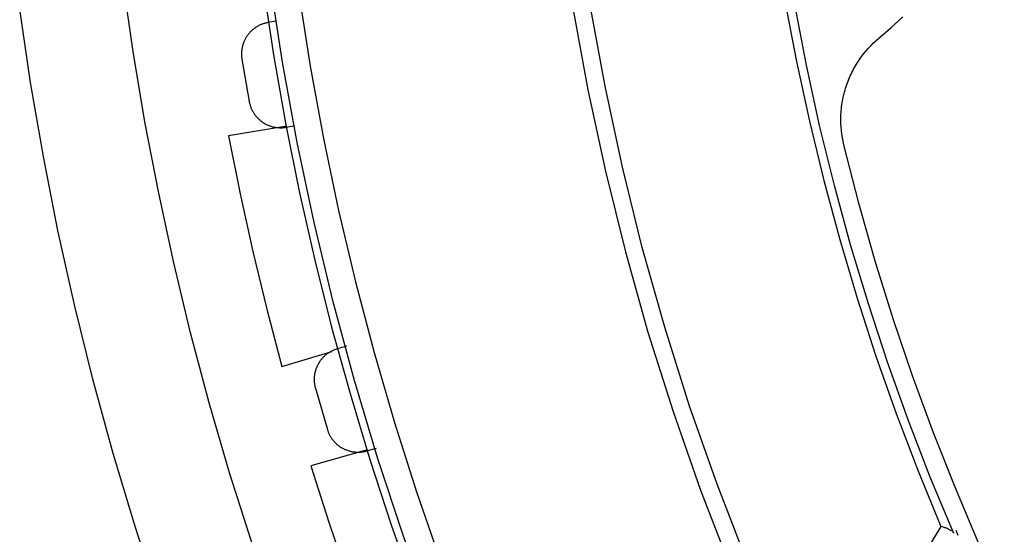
# Model space of a CAD drawing. Header units: millimetres. Extents: x 129 to 629, y 1269 to 1769.
# Tile 17 of 87: x 316 to 335, y 1410 to 1420. Entities that reach past the tile are written whole.
import ezdxf

# ---------------------------------------------------------------- set-up
doc = ezdxf.new("R2010")
doc.units = ezdxf.units.MM
doc.layers.add('ROXX_B.FLEX mini', color=7, linetype='Continuous', true_color=0x000000)

msp = doc.modelspace()

# ---------------------------------------------------------------- linework, layer by layer
at = {"layer": 'ROXX_B.FLEX mini', "color": 18, "lineweight": -3, "true_color": 0x000000}
for points in [[(321.127, 1434.37), (320.992, 1432.99), (320.892, 1431.605), (320.826, 1430.216), (320.796, 1428.824), (320.802, 1427.431), (320.843, 1426.038), (320.919, 1424.647), (321.03, 1423.259), (321.177, 1421.875), (321.359, 1420.496), (321.575, 1419.124), (321.826, 1417.76), (322.11, 1416.406), (322.428, 1415.062), (322.779, 1413.73), (323.162, 1412.411), (323.577, 1411.107), (324.022, 1409.817), (324.498, 1408.544), (325.003, 1407.289), (325.536, 1406.051), (326.097, 1404.833)], [(320.147, 1428.339), (320.162, 1427.048), (320.208, 1425.754), (320.283, 1424.46), (320.389, 1423.166), (320.526, 1421.874), (320.693, 1420.584), (320.89, 1419.298), (321.118, 1418.016), (321.375, 1416.74), (321.663, 1415.471), (321.98, 1414.21), (322.326, 1412.957), (322.701, 1411.714), (323.104, 1410.482), (323.536, 1409.262), (323.995, 1408.055)], [(325.645, 1404.618), (325.011, 1406.002), (324.413, 1407.406), (323.853, 1408.829), (323.332, 1410.271), (322.85, 1411.728), (322.409, 1413.2), (322.008, 1414.685), (321.649, 1416.181), (321.331, 1417.686), (321.056, 1419.199), (320.822, 1420.718), (320.632, 1422.241), (320.484, 1423.767), (320.378, 1425.293), (320.315, 1426.818), (320.294, 1428.339)], [(329.817, 1428.339), (329.831, 1427.197), (329.874, 1426.053), (329.946, 1424.909), (330.046, 1423.765), (330.176, 1422.622), (330.334, 1421.482), (330.521, 1420.345), (330.737, 1419.213), (330.981, 1418.087), (331.253, 1416.968), (331.554, 1415.856), (331.881, 1414.754), (332.236, 1413.662), (332.618, 1412.58), (333.026, 1411.511), (333.46, 1410.454)], [(333.702, 1410.32), (333.26, 1411.383), (332.844, 1412.46), (332.455, 1413.548), (332.093, 1414.648), (331.759, 1415.759), (331.453, 1416.878), (331.175, 1418.006), (330.926, 1419.14), (330.706, 1420.281), (330.515, 1421.427), (330.353, 1422.576), (330.221, 1423.728), (330.119, 1424.881), (330.046, 1426.035), (330.002, 1427.188), (329.987, 1428.339)], [(325.861, 1427.968), (325.897, 1426.421), (325.981, 1424.87), (326.114, 1423.319), (326.296, 1421.768), (326.527, 1420.221), (326.808, 1418.679), (327.137, 1417.146), (327.514, 1415.623), (327.94, 1414.112), (328.413, 1412.617), (328.932, 1411.139), (329.496, 1409.679), (330.105, 1408.242), (330.758, 1406.827), (331.452, 1405.438), (332.186, 1404.076)], [(332.474, 1404.237), (331.744, 1405.59), (331.054, 1406.97), (330.407, 1408.375), (329.802, 1409.803), (329.241, 1411.253), (328.725, 1412.721), (328.255, 1414.207), (327.833, 1415.707), (327.458, 1417.22), (327.131, 1418.743), (326.852, 1420.274), (326.622, 1421.811), (326.441, 1423.352), (326.309, 1424.893), (326.226, 1426.434), (326.19, 1427.971)], [(328.941, 1393.817), (328.094, 1394.99), (327.279, 1396.181), (326.495, 1397.39), (325.743, 1398.615), (325.024, 1399.855), (324.338, 1401.108), (323.685, 1402.373), (323.065, 1403.649), (322.479, 1404.935), (321.927, 1406.229), (321.409, 1407.53), (320.924, 1408.837), (320.474, 1410.149), (320.057, 1411.464), (319.673, 1412.781), (319.323, 1414.098), (319.006, 1415.416), (318.721, 1416.732), (318.468, 1418.045), (318.248, 1419.355), (318.058, 1420.66)], [(320.932, 1419.969), (320.78, 1419.943)], [(332.29, 1419.65), (332.518, 1419.846), (332.742, 1420.049)], [(320.78, 1419.943), (320.767, 1419.941), (320.754, 1419.938), (320.74, 1419.935), (320.727, 1419.932), (320.714, 1419.928), (320.701, 1419.924), (320.687, 1419.92), (320.674, 1419.915), (320.661, 1419.91), (320.648, 1419.905), (320.635, 1419.899), (320.622, 1419.893), (320.608, 1419.886), (320.596, 1419.879), (320.583, 1419.872), (320.57, 1419.865), (320.557, 1419.857), (320.545, 1419.849), (320.533, 1419.84), (320.52, 1419.831), (320.508, 1419.822), (320.497, 1419.812), (320.485, 1419.803), (320.474, 1419.792), (320.463, 1419.782), (320.452, 1419.771), (320.441, 1419.76), (320.431, 1419.748), (320.421, 1419.737), (320.411, 1419.725), (320.402, 1419.712), (320.393, 1419.7), (320.384, 1419.687), (320.375, 1419.674), (320.367, 1419.661), (320.359, 1419.648), (320.352, 1419.634), (320.345, 1419.621), (320.338, 1419.607), (320.332, 1419.593), (320.326, 1419.579), (320.32, 1419.565), (320.315, 1419.551), (320.31, 1419.536), (320.306, 1419.522), (320.302, 1419.507), (320.298, 1419.493), (320.295, 1419.478), (320.292, 1419.464), (320.289, 1419.449), (320.287, 1419.435), (320.285, 1419.421), (320.284, 1419.406), (320.283, 1419.392), (320.282, 1419.378), (320.281, 1419.363), (320.281, 1419.349), (320.282, 1419.335), (320.282, 1419.322), (320.283, 1419.308), (320.284, 1419.294), (320.285, 1419.281), (320.287, 1419.268), (320.289, 1419.255)], [(331.631, 1417.644), (331.617, 1417.708), (331.604, 1417.774), (331.593, 1417.841), (331.585, 1417.908), (331.579, 1417.976), (331.576, 1418.045), (331.574, 1418.115), (331.575, 1418.184), (331.577, 1418.219), (331.579, 1418.254), (331.582, 1418.289), (331.585, 1418.325), (331.589, 1418.36), (331.594, 1418.395), (331.599, 1418.43), (331.605, 1418.465), (331.611, 1418.5), (331.618, 1418.535), (331.626, 1418.569), (331.635, 1418.604), (331.644, 1418.638), (331.653, 1418.673), (331.663, 1418.707), (331.674, 1418.741), (331.686, 1418.775), (331.698, 1418.808), (331.71, 1418.842), (331.724, 1418.875), (331.737, 1418.908), (331.752, 1418.94), (331.767, 1418.973), (331.782, 1419.005), (331.798, 1419.036), (331.815, 1419.068), (331.832, 1419.099), (331.849, 1419.129), (331.868, 1419.159), (331.886, 1419.189), (331.905, 1419.219), (331.925, 1419.248), (331.965, 1419.305), (332.007, 1419.36), (332.051, 1419.413), (332.096, 1419.464), (332.143, 1419.514), (332.191, 1419.561), (332.24, 1419.607), (332.29, 1419.65)], [(320.289, 1419.255), (320.426, 1418.458)], [(320.426, 1418.458), (320.429, 1418.445), (320.431, 1418.431), (320.435, 1418.418), (320.438, 1418.405), (320.442, 1418.392), (320.446, 1418.379), (320.45, 1418.365), (320.455, 1418.352), (320.46, 1418.339), (320.466, 1418.326), (320.472, 1418.313), (320.478, 1418.3), (320.484, 1418.287), (320.491, 1418.274), (320.499, 1418.261), (320.506, 1418.248), (320.514, 1418.236), (320.522, 1418.223), (320.531, 1418.211), (320.54, 1418.199), (320.549, 1418.187), (320.559, 1418.176), (320.569, 1418.164), (320.579, 1418.153), (320.59, 1418.142), (320.601, 1418.131), (320.612, 1418.12), (320.624, 1418.11), (320.635, 1418.1), (320.647, 1418.091), (320.66, 1418.081), (320.672, 1418.072), (320.685, 1418.064), (320.698, 1418.055), (320.711, 1418.047), (320.725, 1418.039), (320.738, 1418.032), (320.752, 1418.025), (320.766, 1418.019), (320.78, 1418.012), (320.794, 1418.006), (320.808, 1418.001), (320.822, 1417.996), (320.837, 1417.991), (320.851, 1417.987), (320.866, 1417.983), (320.88, 1417.979), (320.895, 1417.976), (320.909, 1417.973), (320.924, 1417.971), (320.938, 1417.969), (320.952, 1417.967), (320.967, 1417.966), (320.981, 1417.965), (320.995, 1417.964), (321.01, 1417.963), (321.024, 1417.963), (321.038, 1417.964), (321.051, 1417.964), (321.065, 1417.965), (321.079, 1417.967), (321.092, 1417.968), (321.105, 1417.97), (321.118, 1417.972)], [(334.654, 1409.084), (334.183, 1410.117), (333.738, 1411.163), (333.319, 1412.22), (332.927, 1413.288), (332.562, 1414.365), (332.224, 1415.451), (331.914, 1416.544), (331.631, 1417.644)], [(321.673, 1413.058), (321.899, 1412.281)], [(321.899, 1412.281), (321.903, 1412.269), (321.907, 1412.256), (321.912, 1412.243), (321.917, 1412.23), (321.922, 1412.218), (321.928, 1412.205), (321.934, 1412.192), (321.94, 1412.18), (321.946, 1412.167), (321.953, 1412.155), (321.961, 1412.143), (321.968, 1412.13), (321.976, 1412.118), (321.985, 1412.106), (321.993, 1412.094), (322.002, 1412.082), (322.012, 1412.071), (322.021, 1412.059), (322.031, 1412.048), (322.042, 1412.037), (322.052, 1412.027), (322.063, 1412.016), (322.074, 1412.006), (322.086, 1411.996), (322.098, 1411.986), (322.11, 1411.976), (322.122, 1411.967), (322.135, 1411.958), (322.147, 1411.95), (322.161, 1411.942), (322.174, 1411.934), (322.187, 1411.926), (322.201, 1411.919), (322.215, 1411.912), (322.229, 1411.906), (322.243, 1411.9), (322.257, 1411.894), (322.272, 1411.888), (322.286, 1411.883), (322.301, 1411.879), (322.315, 1411.875), (322.33, 1411.871), (322.345, 1411.867), (322.36, 1411.864), (322.375, 1411.862), (322.389, 1411.859), (322.404, 1411.857), (322.419, 1411.856), (322.434, 1411.855), (322.448, 1411.854), (322.463, 1411.853), (322.478, 1411.853), (322.492, 1411.854), (322.506, 1411.854), (322.521, 1411.855), (322.535, 1411.856), (322.549, 1411.858), (322.562, 1411.86), (322.576, 1411.862), (322.59, 1411.865), (322.603, 1411.867), (322.616, 1411.87), (322.629, 1411.874), (322.642, 1411.877)], [(333.46, 1410.454), (332.541, 1408.941)], [(333.658, 1410.369), (333.654, 1410.372), (333.65, 1410.374), (333.641, 1410.38), (333.631, 1410.386), (333.621, 1410.392), (333.611, 1410.398), (333.6, 1410.403), (333.588, 1410.409), (333.576, 1410.414), (333.563, 1410.419), (333.55, 1410.425), (333.536, 1410.43), (333.522, 1410.435), (333.492, 1410.445), (333.46, 1410.454)], [(333.741, 1410.382), (333.781, 1410.288)]]:
    msp.add_lwpolyline(points, dxfattribs=at)
at = {"layer": 'ROXX_B.FLEX mini', "color": 18, "true_color": 0x000000}
for points in [[(327.079, 1392.972), (326.186, 1394.23), (325.328, 1395.507), (324.504, 1396.802), (323.717, 1398.114), (322.965, 1399.441), (322.25, 1400.782), (321.572, 1402.135), (320.931, 1403.499), (320.327, 1404.872), (319.76, 1406.254), (319.23, 1407.642), (318.738, 1409.034), (318.282, 1410.431), (317.863, 1411.83), (317.481, 1413.23), (317.135, 1414.629), (316.824, 1416.027), (316.549, 1417.422), (316.309, 1418.812), (316.102, 1420.198)], [(327.079, 1392.972), (326.186, 1394.23), (325.328, 1395.507), (324.504, 1396.802), (323.717, 1398.114), (322.965, 1399.441), (322.25, 1400.782), (321.572, 1402.135), (320.931, 1403.499), (320.327, 1404.872), (319.76, 1406.254), (319.23, 1407.642), (318.738, 1409.034), (318.282, 1410.431), (317.863, 1411.83), (317.481, 1413.23), (317.135, 1414.629), (316.824, 1416.027), (316.549, 1417.422), (316.309, 1418.812), (316.102, 1420.198)], [(321.136, 1417.991), (320.037, 1417.812)], [(321.136, 1417.991), (320.037, 1417.812)], [(321.118, 1417.972), (321.277, 1417.999)], [(321.118, 1417.972), (321.277, 1417.999)], [(320.037, 1417.812), (320.255, 1416.719), (320.496, 1415.63), (320.757, 1414.545), (321.04, 1413.467)], [(320.037, 1417.812), (320.255, 1416.719), (320.496, 1415.63), (320.757, 1414.545), (321.04, 1413.467)], [(322.257, 1413.848), (322.082, 1413.797)], [(322.257, 1413.848), (322.082, 1413.797)], [(321.04, 1413.467), (321.983, 1413.751)], [(321.04, 1413.467), (321.983, 1413.751)], [(322.082, 1413.797), (322.07, 1413.793), (322.057, 1413.789), (322.044, 1413.785), (322.031, 1413.78), (322.019, 1413.775), (322.006, 1413.769), (321.993, 1413.764), (321.981, 1413.757), (321.968, 1413.751), (321.956, 1413.744), (321.943, 1413.737), (321.931, 1413.729), (321.919, 1413.721), (321.906, 1413.713), (321.895, 1413.705), (321.883, 1413.696), (321.871, 1413.686), (321.86, 1413.677), (321.848, 1413.667), (321.837, 1413.657), (321.826, 1413.646), (321.816, 1413.635), (321.805, 1413.624), (321.795, 1413.613), (321.786, 1413.601), (321.776, 1413.589), (321.767, 1413.577), (321.758, 1413.564), (321.749, 1413.551), (321.741, 1413.538), (321.733, 1413.525), (321.725, 1413.512), (321.718, 1413.498), (321.711, 1413.484), (321.704, 1413.47), (321.698, 1413.456), (321.692, 1413.442), (321.687, 1413.428), (321.682, 1413.413), (321.677, 1413.399), (321.673, 1413.384), (321.669, 1413.369), (321.665, 1413.355), (321.662, 1413.34), (321.659, 1413.325), (321.657, 1413.31), (321.655, 1413.295), (321.653, 1413.281), (321.652, 1413.266), (321.651, 1413.251), (321.65, 1413.237), (321.65, 1413.222), (321.65, 1413.208), (321.651, 1413.193), (321.652, 1413.179), (321.653, 1413.165), (321.654, 1413.151), (321.656, 1413.137), (321.658, 1413.123), (321.661, 1413.11), (321.663, 1413.097), (321.666, 1413.083), (321.669, 1413.07), (321.673, 1413.058)], [(322.082, 1413.797), (322.07, 1413.793), (322.057, 1413.789), (322.044, 1413.785), (322.031, 1413.78), (322.019, 1413.775), (322.006, 1413.769), (321.993, 1413.764), (321.981, 1413.757), (321.968, 1413.751), (321.956, 1413.744), (321.943, 1413.737), (321.931, 1413.729), (321.919, 1413.721), (321.906, 1413.713), (321.895, 1413.705), (321.883, 1413.696), (321.871, 1413.686), (321.86, 1413.677), (321.848, 1413.667), (321.837, 1413.657), (321.826, 1413.646), (321.816, 1413.635), (321.805, 1413.624), (321.795, 1413.613), (321.786, 1413.601), (321.776, 1413.589), (321.767, 1413.577), (321.758, 1413.564), (321.749, 1413.551), (321.741, 1413.538), (321.733, 1413.525), (321.725, 1413.512), (321.718, 1413.498), (321.711, 1413.484), (321.704, 1413.47), (321.698, 1413.456), (321.692, 1413.442), (321.687, 1413.428), (321.682, 1413.413), (321.677, 1413.399), (321.673, 1413.384), (321.669, 1413.369), (321.665, 1413.355), (321.662, 1413.34), (321.659, 1413.325), (321.657, 1413.31), (321.655, 1413.295), (321.653, 1413.281), (321.652, 1413.266), (321.651, 1413.251), (321.65, 1413.237), (321.65, 1413.222), (321.65, 1413.208), (321.651, 1413.193), (321.652, 1413.179), (321.653, 1413.165), (321.654, 1413.151), (321.656, 1413.137), (321.658, 1413.123), (321.661, 1413.11), (321.663, 1413.097), (321.666, 1413.083), (321.669, 1413.07), (321.673, 1413.058)], [(322.629, 1411.89), (321.585, 1411.596)], [(322.629, 1411.89), (321.585, 1411.596)], [(322.642, 1411.877), (322.823, 1411.93)], [(322.642, 1411.877), (322.823, 1411.93)], [(321.585, 1411.596), (321.926, 1410.534), (322.288, 1409.479), (322.671, 1408.432), (323.074, 1407.392)], [(321.585, 1411.596), (321.926, 1410.534), (322.288, 1409.479), (322.671, 1408.432), (323.074, 1407.392)]]:
    msp.add_lwpolyline(points, dxfattribs=at)

doc.saveas('drawing.dxf')
